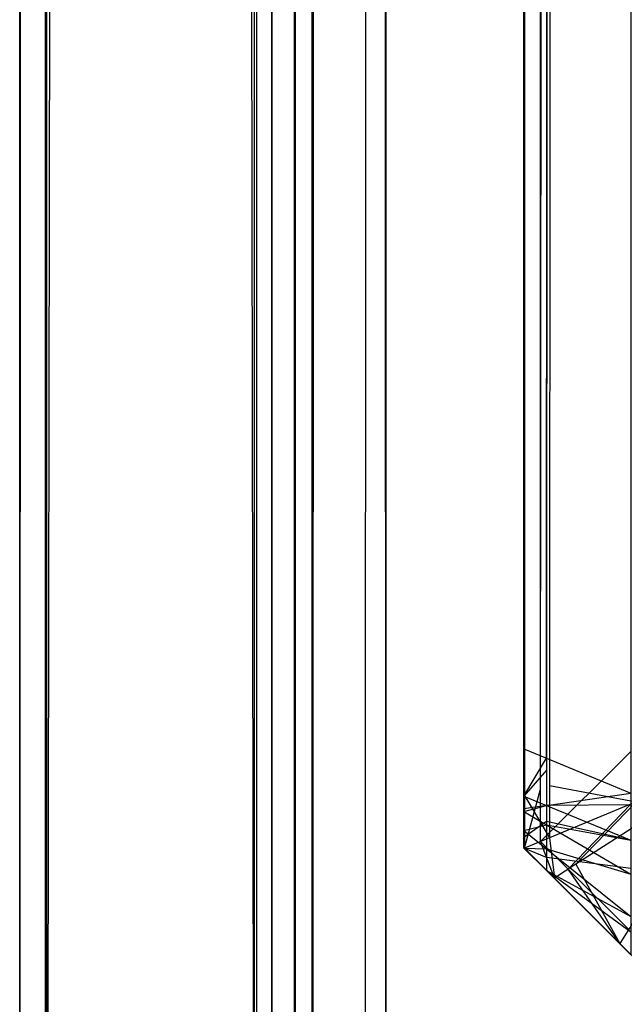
# Model space of a CAD drawing. Extents: x 0 to 1.6, y -0.5 to 0.
# Tile 2 of 188: x 0 to 0.0024, y -0.49812 to -0.49421. Entities that reach past the tile are written whole.
import ezdxf

# ---------------------------------------------------------------- set-up
doc = ezdxf.new("R2010")
doc.units = 0
for name, color, linetype in [('L50_ABDECKPL_0___REPLACEMTFOREM', 7, 'CONTINUOUS'), ('L51_KORPUS1_0', 7, 'CONTINUOUS'), ('L55_KORPUS1_4', 7, 'CONTINUOUS')]:
    doc.layers.add(name, color=color, linetype=linetype)

msp = doc.modelspace()

# ---------------------------------------------------------------- linework, layer by layer
at = {"layer": 'L50_ABDECKPL_0___REPLACEMTFOREM', "color": 39}
for points, invisible_edges in [([(0.001452, -0.501188, 0.590716), (0.0014, -0.00242, 0.590716), (0.001452, -0.002369, 0.590716), (0.001452, -0.501188, 0.590716)], 10), ([(0.001403, -0.002422, 0.602705), (0.001453, -0.501185, 0.602705), (0.001453, -0.002372, 0.602705), (0.001403, -0.002422, 0.602705)], 10), ([(0.001452, -0.501188, 0.590716), (0.001452, -0.002369, 0.590716), (0.001665, -0.501188, 0.590716), (0.001452, -0.501188, 0.590716)], 15), ([(0.001665, -0.501188, 0.590716), (0.001452, -0.002369, 0.590716), (0.001616, -0.002369, 0.590716), (0.001665, -0.501188, 0.590716)], 15), ([(0.001453, -0.002372, 0.602705), (0.001453, -0.501185, 0.602705), (0.001665, -0.501185, 0.602705), (0.001453, -0.002372, 0.602705)], 15), ([(0.001453, -0.002372, 0.602705), (0.001665, -0.501185, 0.602705), (0.001616, -0.002372, 0.602705), (0.001453, -0.002372, 0.602705)], 15), ([(0.001665, -0.501188, 0.590716), (0.001616, -0.002369, 0.590716), (0.471779, -0.002369, 0.590716), (0.001665, -0.501188, 0.590716)], 15), ([(0.001616, -0.002372, 0.602705), (0.001665, -0.501185, 0.602705), (0.475865, -0.002372, 0.602705), (0.001616, -0.002372, 0.602705)], 15), ([(0.001665, -0.501188, 0.590716), (0.471779, -0.002369, 0.590716), (0.471779, -0.501188, 0.590716), (0.001665, -0.501188, 0.590716)], 15), ([(0.475865, -0.002372, 0.602705), (0.001665, -0.501185, 0.602705), (0.471779, -0.501185, 0.602705), (0.475865, -0.002372, 0.602705)], 15), ([(0.001159, -0.500895, 0.590716), (0.00115, -0.00267, 0.590716), (0.0014, -0.00242, 0.590716), (0.001159, -0.500895, 0.590716)], 13), ([(0.001152, -0.002672, 0.602705), (0.001161, -0.500893, 0.602705), (0.001403, -0.002422, 0.602705), (0.001152, -0.002672, 0.602705)], 13), ([(0.001159, -0.500895, 0.590716), (0.0014, -0.00242, 0.590716), (0.00137, -0.501106, 0.590716), (0.001159, -0.500895, 0.590716)], 10), ([(0.001403, -0.002422, 0.602705), (0.001161, -0.500893, 0.602705), (0.001372, -0.501104, 0.602705), (0.001403, -0.002422, 0.602705)], 10), ([(0.00137, -0.501106, 0.590716), (0.0014, -0.00242, 0.590716), (0.001452, -0.501188, 0.590716), (0.00137, -0.501106, 0.590716)], 13), ([(0.001403, -0.002422, 0.602705), (0.001372, -0.501104, 0.602705), (0.001453, -0.501185, 0.602705), (0.001403, -0.002422, 0.602705)], 13), ([(0.000108, -0.002566, 0.591607), (0, -0.500984, 0.591715), (0, -0.002521, 0.591715), (0.000108, -0.002566, 0.591607)], 13), ([(0, -0.500984, 0.591894), (0, -0.002521, 0.591715), (0, -0.500984, 0.591715), (0, -0.500984, 0.591894)], 13), ([(0, -0.002521, 0.591715), (0, -0.500984, 0.591894), (0, -0.002521, 0.591894), (0, -0.002521, 0.591715)], 14), ([(0, -0.500984, 0.601706), (0.000101, -0.002563, 0.601807), (0, -0.002521, 0.601706), (0, -0.500984, 0.601706)], 13), ([(0, -0.500984, 0.601568), (0, -0.002521, 0.591894), (0, -0.500984, 0.591894), (0, -0.500984, 0.601568)], 13), ([(0, -0.002521, 0.591894), (0, -0.500984, 0.601568), (0, -0.002521, 0.601568), (0, -0.002521, 0.591894)], 14), ([(0, -0.500984, 0.601706), (0, -0.002521, 0.601568), (0, -0.500984, 0.601568), (0, -0.500984, 0.601706)], 13), ([(0, -0.002521, 0.601568), (0, -0.500984, 0.601706), (0, -0.002521, 0.601706), (0, -0.002521, 0.601568)], 14), ([(0.000101, -0.002563, 0.601807), (0, -0.500984, 0.601706), (0.000101, -0.500943, 0.601807), (0.000101, -0.002563, 0.601807)], 14), ([(0, -0.500984, 0.591715), (0.000108, -0.002566, 0.591607), (0.000108, -0.50094, 0.591607), (0, -0.500984, 0.591715)], 14), ([(0.00093, -0.5006, 0.602635), (0.000101, -0.002563, 0.601807), (0.000101, -0.500943, 0.601807), (0.00093, -0.5006, 0.602635)], 13), ([(0.000101, -0.002563, 0.601807), (0.00093, -0.5006, 0.602635), (0.00093, -0.002906, 0.602635), (0.000101, -0.002563, 0.601807)], 14), ([(0.00094, -0.00291, 0.590776), (0.000108, -0.50094, 0.591607), (0.000108, -0.002566, 0.591607), (0.00094, -0.00291, 0.590776)], 13), ([(0.00109, -0.002935, 0.590716), (0.00115, -0.00267, 0.590716), (0.00109, -0.50057, 0.590716), (0.00109, -0.002935, 0.590716)], 10), ([(0.00109, -0.50057, 0.590716), (0.00115, -0.00267, 0.590716), (0.00109, -0.500827, 0.590716), (0.00109, -0.50057, 0.590716)], 13), ([(0.00109, -0.500827, 0.590716), (0.00115, -0.00267, 0.590716), (0.001159, -0.500895, 0.590716), (0.00109, -0.500827, 0.590716)], 10), ([(0.001093, -0.002731, 0.602705), (0.001161, -0.500893, 0.602705), (0.001152, -0.002672, 0.602705), (0.001093, -0.002731, 0.602705)], 10), ([(0.001093, -0.002935, 0.602705), (0.001161, -0.500893, 0.602705), (0.001093, -0.002731, 0.602705), (0.001093, -0.002935, 0.602705)], 13), ([(0.000108, -0.50094, 0.591607), (0.00094, -0.00291, 0.590776), (0.00094, -0.500595, 0.590776), (0.000108, -0.50094, 0.591607)], 14), ([(0.001, -0.50057, 0.602705), (0.00093, -0.002906, 0.602635), (0.00093, -0.5006, 0.602635), (0.001, -0.50057, 0.602705)], 13), ([(0.00093, -0.002906, 0.602635), (0.001, -0.50057, 0.602705), (0.001, -0.002935, 0.602705), (0.00093, -0.002906, 0.602635)], 14), ([(0.001, -0.002935, 0.590716), (0.00094, -0.500595, 0.590776), (0.00094, -0.00291, 0.590776), (0.001, -0.002935, 0.590716)], 13), ([(0.00094, -0.500595, 0.590776), (0.001, -0.002935, 0.590716), (0.001, -0.50057, 0.590716), (0.00094, -0.500595, 0.590776)], 14), ([(0.00109, -0.002935, 0.590716), (0.001, -0.50057, 0.590716), (0.001, -0.002935, 0.590716), (0.00109, -0.002935, 0.590716)], 13), ([(0.001, -0.50057, 0.590716), (0.00109, -0.002935, 0.590716), (0.00109, -0.50057, 0.590716), (0.001, -0.50057, 0.590716)], 14), ([(0.001093, -0.50057, 0.602705), (0.001, -0.002935, 0.602705), (0.001, -0.50057, 0.602705), (0.001093, -0.50057, 0.602705)], 13), ([(0.001, -0.002935, 0.602705), (0.001093, -0.50057, 0.602705), (0.001093, -0.002935, 0.602705), (0.001, -0.002935, 0.602705)], 14), ([(0.001093, -0.50057, 0.602705), (0.001161, -0.500893, 0.602705), (0.001093, -0.002935, 0.602705), (0.001093, -0.50057, 0.602705)], 10)]:
    msp.add_3dface(points, dxfattribs=dict(at, invisible_edges=invisible_edges))
at = {"layer": 'L51_KORPUS1_0', "color": 8}
for points, invisible_edges in [([(0.002002, -0.000686, 0.007018), (0.002002, -0.497291, 0.000565), (0.002002, -0.497291, 0.007018), (0.002002, -0.000686, 0.007018)], 13), ([(0.002002, -0.497291, 0.000565), (0.002002, -0.000686, 0.007018), (0.002002, -0.000686, 0.000565), (0.002002, -0.497291, 0.000565)], 14), ([(0.002002, -0.000686, 0.00719), (0.002002, -0.497291, 0.007018), (0.002002, -0.497291, 0.00719), (0.002002, -0.000686, 0.00719)], 13), ([(0.002002, -0.497291, 0.007018), (0.002002, -0.000686, 0.00719), (0.002002, -0.000686, 0.007018), (0.002002, -0.497291, 0.007018)], 14), ([(0.002002, -0.497291, 0.00719), (0.002101, -0.000727, 0.007289), (0.002002, -0.000686, 0.00719), (0.002002, -0.497291, 0.00719)], 13), ([(0.002002, -0.000686, 0.000565), (0.002002, -0.497291, 0.0005), (0.002002, -0.497291, 0.000565), (0.002002, -0.000686, 0.000565)], 13), ([(0.002002, -0.497291, 0.0005), (0.002002, -0.000686, 0.000565), (0.002002, -0.000686, 0.0005), (0.002002, -0.497291, 0.0005)], 14), ([(0.002066, -0.000713, 0.000436), (0.002002, -0.497291, 0.0005), (0.002002, -0.000686, 0.0005), (0.002066, -0.000713, 0.000436)], 13), ([(0.002002, -0.497291, 0.0005), (0.002066, -0.000713, 0.000436), (0.002066, -0.497265, 0.000436), (0.002002, -0.497291, 0.0005)], 14), ([(0.002101, -0.000727, 0.007289), (0.002002, -0.497291, 0.00719), (0.002101, -0.497251, 0.007289), (0.002101, -0.000727, 0.007289)], 14), ([(0.002422, -0.00086, 0.000079), (0.002066, -0.497265, 0.000436), (0.002066, -0.000713, 0.000436), (0.002422, -0.00086, 0.000079)], 13), ([(0.002101, -0.497251, 0.007289), (0.002445, -0.00087, 0.007633), (0.002101, -0.000727, 0.007289), (0.002101, -0.497251, 0.007289)], 13), ([(0.002066, -0.497265, 0.000436), (0.002422, -0.00086, 0.000079), (0.002422, -0.497117, 0.000079), (0.002066, -0.497265, 0.000436)], 14), ([(0.002445, -0.00087, 0.007633), (0.002101, -0.497251, 0.007289), (0.002445, -0.497108, 0.007633), (0.002445, -0.00087, 0.007633)], 14), ([(0.002422, -0.497117, 0.000079), (0.002066, -0.497474, 0.000436), (0.002066, -0.497265, 0.000436), (0.002422, -0.497117, 0.000079)], 13), ([(0.002066, -0.497474, 0.000436), (0.002422, -0.497117, 0.000079), (0.002422, -0.497326, 0.000079), (0.002066, -0.497474, 0.000436)], 14), ([(0.002101, -0.497251, 0.007289), (0.002445, -0.497316, 0.007633), (0.002445, -0.497108, 0.007633), (0.002101, -0.497251, 0.007289)], 14), ([(0.002002, -0.497291, 0.00719), (0.002101, -0.497459, 0.007289), (0.002101, -0.497251, 0.007289), (0.002002, -0.497291, 0.00719)], 14), ([(0.002066, -0.497265, 0.000436), (0.002002, -0.4975, 0.0005), (0.002002, -0.497291, 0.0005), (0.002066, -0.497265, 0.000436)], 13), ([(0.002002, -0.4975, 0.0005), (0.002066, -0.497265, 0.000436), (0.002066, -0.497474, 0.000436), (0.002002, -0.4975, 0.0005)], 14), ([(0.002445, -0.497316, 0.007633), (0.002101, -0.497251, 0.007289), (0.002101, -0.497459, 0.007289), (0.002445, -0.497316, 0.007633)], 13), ([(0.002002, -0.497291, 0.007018), (0.002002, -0.4975, 0.000565), (0.002002, -0.4975, 0.007018), (0.002002, -0.497291, 0.007018)], 13), ([(0.002002, -0.4975, 0.000565), (0.002002, -0.497291, 0.007018), (0.002002, -0.497291, 0.000565), (0.002002, -0.4975, 0.000565)], 14), ([(0.002002, -0.497291, 0.00719), (0.002002, -0.4975, 0.007018), (0.002002, -0.4975, 0.00719), (0.002002, -0.497291, 0.00719)], 13), ([(0.002002, -0.4975, 0.007018), (0.002002, -0.497291, 0.00719), (0.002002, -0.497291, 0.007018), (0.002002, -0.4975, 0.007018)], 14), ([(0.002101, -0.497459, 0.007289), (0.002002, -0.497291, 0.00719), (0.002002, -0.4975, 0.00719), (0.002101, -0.497459, 0.007289)], 13), ([(0.002002, -0.497291, 0.000565), (0.002002, -0.4975, 0.0005), (0.002002, -0.4975, 0.000565), (0.002002, -0.497291, 0.000565)], 13), ([(0.002002, -0.4975, 0.0005), (0.002002, -0.497291, 0.000565), (0.002002, -0.497291, 0.0005), (0.002002, -0.4975, 0.0005)], 14), ([(0.002422, -0.497326, 0.000079), (0.002176, -0.497583, 0.000436), (0.002066, -0.497474, 0.000436), (0.002422, -0.497326, 0.000079)], 13), ([(0.002206, -0.497564, 0.007289), (0.002445, -0.497316, 0.007633), (0.002101, -0.497459, 0.007289), (0.002206, -0.497564, 0.007289)], 13), ([(0.002176, -0.497583, 0.000436), (0.002422, -0.497326, 0.000079), (0.002483, -0.497386, 0.000079), (0.002176, -0.497583, 0.000436)], 14), ([(0.002445, -0.497316, 0.007633), (0.002206, -0.497564, 0.007289), (0.002502, -0.497374, 0.007633), (0.002445, -0.497316, 0.007633)], 14), ([(0.002483, -0.497386, 0.000079), (0.002416, -0.497823, 0.000436), (0.002176, -0.497583, 0.000436), (0.002483, -0.497386, 0.000079)], 13), ([(0.002435, -0.497793, 0.007289), (0.002502, -0.497374, 0.007633), (0.002206, -0.497564, 0.007289), (0.002435, -0.497793, 0.007289)], 13), ([(0.002121, -0.497619, 0.00719), (0.002101, -0.497459, 0.007289), (0.002002, -0.4975, 0.00719), (0.002121, -0.497619, 0.00719)], 13), ([(0.002066, -0.497474, 0.000436), (0.002121, -0.497619, 0.0005), (0.002002, -0.4975, 0.0005), (0.002066, -0.497474, 0.000436)], 13), ([(0.002121, -0.497619, 0.0005), (0.002066, -0.497474, 0.000436), (0.002176, -0.497583, 0.000436), (0.002121, -0.497619, 0.0005)], 14), ([(0.002101, -0.497459, 0.007289), (0.002121, -0.497619, 0.00719), (0.002206, -0.497564, 0.007289), (0.002101, -0.497459, 0.007289)], 14), ([(0.002002, -0.4975, 0.007018), (0.002121, -0.497619, 0.000565), (0.002121, -0.497619, 0.007018), (0.002002, -0.4975, 0.007018)], 13), ([(0.002121, -0.497619, 0.000565), (0.002002, -0.4975, 0.007018), (0.002002, -0.4975, 0.000565), (0.002121, -0.497619, 0.000565)], 14), ([(0.002002, -0.4975, 0.00719), (0.002121, -0.497619, 0.007018), (0.002121, -0.497619, 0.00719), (0.002002, -0.4975, 0.00719)], 13), ([(0.002121, -0.497619, 0.007018), (0.002002, -0.4975, 0.00719), (0.002002, -0.4975, 0.007018), (0.002121, -0.497619, 0.007018)], 14), ([(0.002002, -0.4975, 0.000565), (0.002121, -0.497619, 0.0005), (0.002121, -0.497619, 0.000565), (0.002002, -0.4975, 0.000565)], 13), ([(0.002121, -0.497619, 0.0005), (0.002002, -0.4975, 0.000565), (0.002002, -0.4975, 0.0005), (0.002121, -0.497619, 0.0005)], 14), ([(0.00238, -0.497878, 0.00719), (0.002206, -0.497564, 0.007289), (0.002121, -0.497619, 0.00719), (0.00238, -0.497878, 0.00719)], 13), ([(0.002176, -0.497583, 0.000436), (0.00238, -0.497878, 0.0005), (0.002121, -0.497619, 0.0005), (0.002176, -0.497583, 0.000436)], 13), ([(0.00238, -0.497878, 0.0005), (0.002176, -0.497583, 0.000436), (0.002416, -0.497823, 0.000436), (0.00238, -0.497878, 0.0005)], 14), ([(0.002206, -0.497564, 0.007289), (0.00238, -0.497878, 0.00719), (0.002435, -0.497793, 0.007289), (0.002206, -0.497564, 0.007289)], 14), ([(0.00238, -0.497878, 0.000565), (0.002121, -0.497619, 0.0005), (0.00238, -0.497878, 0.0005), (0.00238, -0.497878, 0.000565)], 13), ([(0.002121, -0.497619, 0.0005), (0.00238, -0.497878, 0.000565), (0.002121, -0.497619, 0.000565), (0.002121, -0.497619, 0.0005)], 14), ([(0.00238, -0.497878, 0.00719), (0.002121, -0.497619, 0.007018), (0.00238, -0.497878, 0.007018), (0.00238, -0.497878, 0.00719)], 13), ([(0.002121, -0.497619, 0.007018), (0.00238, -0.497878, 0.00719), (0.002121, -0.497619, 0.00719), (0.002121, -0.497619, 0.007018)], 14), ([(0.00238, -0.497878, 0.007018), (0.002121, -0.497619, 0.000565), (0.00238, -0.497878, 0.000565), (0.00238, -0.497878, 0.007018)], 13), ([(0.002121, -0.497619, 0.000565), (0.00238, -0.497878, 0.007018), (0.002121, -0.497619, 0.007018), (0.002121, -0.497619, 0.000565)], 14), ([(0.002502, -0.498, 0.00719), (0.002435, -0.497793, 0.007289), (0.00238, -0.497878, 0.00719), (0.002502, -0.498, 0.00719)], 13), ([(0.002416, -0.497823, 0.000436), (0.002502, -0.498, 0.0005), (0.00238, -0.497878, 0.0005), (0.002416, -0.497823, 0.000436)], 13), ([(0.002502, -0.498, 0.007018), (0.00238, -0.497878, 0.000565), (0.002502, -0.498, 0.000565), (0.002502, -0.498, 0.007018)], 13), ([(0.00238, -0.497878, 0.000565), (0.002502, -0.498, 0.007018), (0.00238, -0.497878, 0.007018), (0.00238, -0.497878, 0.000565)], 14), ([(0.002502, -0.498, 0.00719), (0.00238, -0.497878, 0.007018), (0.002502, -0.498, 0.007018), (0.002502, -0.498, 0.00719)], 13), ([(0.00238, -0.497878, 0.007018), (0.002502, -0.498, 0.00719), (0.00238, -0.497878, 0.00719), (0.00238, -0.497878, 0.007018)], 14), ([(0.002502, -0.498, 0.000565), (0.00238, -0.497878, 0.0005), (0.002502, -0.498, 0.0005), (0.002502, -0.498, 0.000565)], 13), ([(0.00238, -0.497878, 0.0005), (0.002502, -0.498, 0.000565), (0.00238, -0.497878, 0.000565), (0.00238, -0.497878, 0.0005)], 14)]:
    msp.add_3dface(points, dxfattribs=dict(at, invisible_edges=invisible_edges))
at = {"layer": 'L55_KORPUS1_4', "color": 8}
for points, invisible_edges in [([(0.002089, -0.49719, 0.007298), (0.002424, -0.019272, 0.006963), (0.002424, -0.497328, 0.006963), (0.002089, -0.49719, 0.007298)], 13), ([(0.002424, -0.019272, 0.006963), (0.002089, -0.49719, 0.007298), (0.002089, -0.01941, 0.007298), (0.002424, -0.019272, 0.006963)], 14), ([(0.002424, -0.019326, 0.590314), (0.002089, -0.497142, 0.58998), (0.002424, -0.497281, 0.590314), (0.002424, -0.019326, 0.590314)], 13), ([(0.002089, -0.497142, 0.58998), (0.002424, -0.019326, 0.590314), (0.002089, -0.019465, 0.58998), (0.002089, -0.497142, 0.58998)], 14), ([(0.002, -0.497153, 0.007387), (0.002089, -0.01941, 0.007298), (0.002089, -0.49719, 0.007298), (0.002, -0.497153, 0.007387)], 13), ([(0.002089, -0.01941, 0.007298), (0.002, -0.497153, 0.007387), (0.002, -0.019447, 0.007387), (0.002089, -0.01941, 0.007298)], 14), ([(0.002, -0.019447, 0.007509), (0.002, -0.497153, 0.007387), (0.002, -0.497153, 0.007509), (0.002, -0.019447, 0.007509)], 13), ([(0.002, -0.497153, 0.007387), (0.002, -0.019447, 0.007509), (0.002, -0.019447, 0.007387), (0.002, -0.497153, 0.007387)], 14), ([(0.002, -0.497153, 0.007509), (0.002, -0.497105, 0.589768), (0.002, -0.019447, 0.007509), (0.002, -0.497153, 0.007509)], 13), ([(0.002, -0.019447, 0.007509), (0.002, -0.497105, 0.589768), (0.002, -0.019502, 0.589768), (0.002, -0.019447, 0.007509)], 10), ([(0.002089, -0.019465, 0.58998), (0.002, -0.497105, 0.58989), (0.002089, -0.497142, 0.58998), (0.002089, -0.019465, 0.58998)], 13), ([(0.002, -0.497105, 0.58989), (0.002089, -0.019465, 0.58998), (0.002, -0.019502, 0.58989), (0.002, -0.497105, 0.58989)], 14), ([(0.002, -0.019502, 0.58989), (0.002, -0.497105, 0.589768), (0.002, -0.497105, 0.58989), (0.002, -0.019502, 0.58989)], 13), ([(0.002, -0.497105, 0.589768), (0.002, -0.019502, 0.58989), (0.002, -0.019502, 0.589768), (0.002, -0.497105, 0.589768)], 14), ([(0.002, -0.497105, 0.58989), (0.002, -0.497242, 0.589768), (0.002, -0.497293, 0.58989), (0.002, -0.497105, 0.58989)], 13), ([(0.002, -0.497242, 0.589768), (0.002, -0.497105, 0.58989), (0.002, -0.497105, 0.589768), (0.002, -0.497242, 0.589768)], 14), ([(0.002, -0.497293, 0.58989), (0.002089, -0.497142, 0.58998), (0.002, -0.497105, 0.58989), (0.002, -0.497293, 0.58989)], 14), ([(0.002, -0.497242, 0.007509), (0.002, -0.497242, 0.589768), (0.002, -0.497105, 0.589768), (0.002, -0.497242, 0.007509)], 13), ([(0.002, -0.497242, 0.007509), (0.002, -0.497105, 0.589768), (0.002, -0.497153, 0.007509), (0.002, -0.497242, 0.007509)], 10), ([(0.002089, -0.497142, 0.58998), (0.002, -0.497293, 0.58989), (0.002089, -0.49733, 0.58998), (0.002089, -0.497142, 0.58998)], 13), ([(0.002089, -0.49719, 0.007298), (0.002, -0.497293, 0.007387), (0.002, -0.497153, 0.007387), (0.002089, -0.49719, 0.007298)], 14), ([(0.002, -0.497242, 0.007509), (0.002, -0.497153, 0.007387), (0.002, -0.497293, 0.007387), (0.002, -0.497242, 0.007509)], 13), ([(0.002, -0.497153, 0.007387), (0.002, -0.497242, 0.007509), (0.002, -0.497153, 0.007509), (0.002, -0.497153, 0.007387)], 14), ([(0.002089, -0.49733, 0.58998), (0.002424, -0.497281, 0.590314), (0.002089, -0.497142, 0.58998), (0.002089, -0.49733, 0.58998)], 14), ([(0.002, -0.497293, 0.007387), (0.002089, -0.49719, 0.007298), (0.002089, -0.49733, 0.007298), (0.002, -0.497293, 0.007387)], 13), ([(0.002424, -0.497328, 0.006963), (0.002089, -0.49733, 0.007298), (0.002089, -0.49719, 0.007298), (0.002424, -0.497328, 0.006963)], 14), ([(0.002, -0.497283, 0.589728), (0.002, -0.497293, 0.58989), (0.002, -0.497242, 0.589768), (0.002, -0.497283, 0.589728)], 14), ([(0.002, -0.497293, 0.007387), (0.002, -0.497276, 0.007543), (0.002, -0.497242, 0.007509), (0.002, -0.497293, 0.007387)], 14), ([(0.002, -0.497276, 0.007543), (0.002, -0.497283, 0.589728), (0.002, -0.497242, 0.589768), (0.002, -0.497276, 0.007543)], 13), ([(0.002, -0.497276, 0.007543), (0.002, -0.497242, 0.589768), (0.002, -0.497242, 0.007509), (0.002, -0.497276, 0.007543)], 10), ([(0.002, -0.497344, 0.007438), (0.002, -0.497351, 0.007618), (0.002, -0.497276, 0.007543), (0.002, -0.497344, 0.007438)], 14), ([(0.002, -0.497276, 0.007543), (0.002, -0.497293, 0.007387), (0.002, -0.497344, 0.007438), (0.002, -0.497276, 0.007543)], 13), ([(0.002, -0.497351, 0.007618), (0.002, -0.497333, 0.589678), (0.002, -0.497276, 0.007543), (0.002, -0.497351, 0.007618)], 13), ([(0.002, -0.497276, 0.007543), (0.002, -0.497333, 0.589678), (0.002, -0.497283, 0.589728), (0.002, -0.497276, 0.007543)], 10), ([(0.002, -0.497333, 0.589678), (0.002, -0.497354, 0.589829), (0.002, -0.497283, 0.589728), (0.002, -0.497333, 0.589678)], 14), ([(0.002, -0.497293, 0.58989), (0.002, -0.497283, 0.589728), (0.002, -0.497354, 0.589829), (0.002, -0.497293, 0.58989)], 13), ([(0.002424, -0.497281, 0.590314), (0.002089, -0.49733, 0.58998), (0.002424, -0.497468, 0.590314), (0.002424, -0.497281, 0.590314)], 13), ([(0.002, -0.497354, 0.589829), (0.002089, -0.49733, 0.58998), (0.002, -0.497293, 0.58989), (0.002, -0.497354, 0.589829)], 14), ([(0.002089, -0.49733, 0.007298), (0.002, -0.497344, 0.007438), (0.002, -0.497293, 0.007387), (0.002089, -0.49733, 0.007298)], 14), ([(0.002089, -0.49733, 0.007298), (0.002424, -0.497328, 0.006963), (0.002424, -0.497468, 0.006963), (0.002089, -0.49733, 0.007298)], 13), ([(0.002089, -0.49733, 0.58998), (0.002, -0.497354, 0.589829), (0.002089, -0.497407, 0.589903), (0.002089, -0.49733, 0.58998)], 13), ([(0.002, -0.497344, 0.007438), (0.002089, -0.49733, 0.007298), (0.002089, -0.497394, 0.007362), (0.002, -0.497344, 0.007438)], 13), ([(0.002, -0.497354, 0.589829), (0.002, -0.497333, 0.589678), (0.002, -0.49743, 0.589753), (0.002, -0.497354, 0.589829)], 13), ([(0.002, -0.497378, 0.589632), (0.002, -0.49743, 0.589753), (0.002, -0.497333, 0.589678), (0.002, -0.497378, 0.589632)], 14), ([(0.002, -0.497333, 0.589678), (0.002, -0.497378, 0.589448), (0.002, -0.497378, 0.589632), (0.002, -0.497333, 0.589678)], 13), ([(0.002, -0.497378, 0.589448), (0.002, -0.497333, 0.589678), (0.002, -0.497378, 0.007813), (0.002, -0.497378, 0.589448)], 10), ([(0.002, -0.497378, 0.007813), (0.002, -0.497333, 0.589678), (0.002, -0.497378, 0.007645), (0.002, -0.497378, 0.007813)], 13), ([(0.002, -0.497378, 0.007645), (0.002, -0.497333, 0.589678), (0.002, -0.497351, 0.007618), (0.002, -0.497378, 0.007645)], 10), ([(0.002, -0.497351, 0.007618), (0.002, -0.497344, 0.007438), (0.002, -0.497458, 0.007553), (0.002, -0.497351, 0.007618)], 13), ([(0.002089, -0.497394, 0.007362), (0.002, -0.497458, 0.007553), (0.002, -0.497344, 0.007438), (0.002089, -0.497394, 0.007362)], 14), ([(0.002, -0.497458, 0.007553), (0.002, -0.497378, 0.007645), (0.002, -0.497351, 0.007618), (0.002, -0.497458, 0.007553)], 14), ([(0.002, -0.49743, 0.589753), (0.002089, -0.497407, 0.589903), (0.002, -0.497354, 0.589829), (0.002, -0.49743, 0.589753)], 14), ([(0.002089, -0.497407, 0.589903), (0.002424, -0.497468, 0.590314), (0.002089, -0.49733, 0.58998), (0.002089, -0.497407, 0.589903)], 14), ([(0.002424, -0.497468, 0.006963), (0.002089, -0.497394, 0.007362), (0.002089, -0.49733, 0.007298), (0.002424, -0.497468, 0.006963)], 14), ([(0.002, -0.497378, 0.007645), (0.002, -0.497458, 0.007553), (0.002, -0.4975, 0.007595), (0.002, -0.497378, 0.007645)], 13), ([(0.002, -0.497378, 0.589448), (0.002, -0.4975, 0.007813), (0.002, -0.4975, 0.589448), (0.002, -0.497378, 0.589448)], 13), ([(0.002, -0.4975, 0.007813), (0.002, -0.497378, 0.589448), (0.002, -0.497378, 0.007813), (0.002, -0.4975, 0.007813)], 14), ([(0.002, -0.497378, 0.007813), (0.002, -0.4975, 0.007595), (0.002, -0.4975, 0.007813), (0.002, -0.497378, 0.007813)], 13), ([(0.002, -0.4975, 0.007595), (0.002, -0.497378, 0.007813), (0.002, -0.497378, 0.007645), (0.002, -0.4975, 0.007595)], 14), ([(0.002, -0.49743, 0.589753), (0.002, -0.497378, 0.589632), (0.002, -0.4975, 0.589683), (0.002, -0.49743, 0.589753)], 13), ([(0.002, -0.497378, 0.589632), (0.002, -0.4975, 0.589448), (0.002, -0.4975, 0.589683), (0.002, -0.497378, 0.589632)], 13), ([(0.002, -0.4975, 0.589448), (0.002, -0.497378, 0.589632), (0.002, -0.497378, 0.589448), (0.002, -0.4975, 0.589448)], 14), ([(0.002, -0.497458, 0.007553), (0.002089, -0.497394, 0.007362), (0.002089, -0.497537, 0.007505), (0.002, -0.497458, 0.007553)], 13), ([(0.002089, -0.497407, 0.589903), (0.002, -0.49743, 0.589753), (0.002089, -0.497502, 0.589807), (0.002089, -0.497407, 0.589903)], 13), ([(0.002424, -0.497581, 0.007076), (0.002089, -0.497537, 0.007505), (0.002089, -0.497394, 0.007362), (0.002424, -0.497581, 0.007076)], 14), ([(0.002089, -0.497394, 0.007362), (0.002424, -0.497468, 0.006963), (0.002424, -0.497581, 0.007076), (0.002089, -0.497394, 0.007362)], 13), ([(0.002089, -0.497502, 0.589807), (0.002424, -0.497603, 0.590179), (0.002089, -0.497407, 0.589903), (0.002089, -0.497502, 0.589807)], 14), ([(0.002424, -0.497468, 0.590314), (0.002089, -0.497407, 0.589903), (0.002424, -0.497603, 0.590179), (0.002424, -0.497468, 0.590314)], 13), ([(0.002, -0.4975, 0.589683), (0.002089, -0.497502, 0.589807), (0.002, -0.49743, 0.589753), (0.002, -0.4975, 0.589683)], 14), ([(0.002089, -0.497537, 0.007505), (0.002, -0.4975, 0.007595), (0.002, -0.497458, 0.007553), (0.002089, -0.497537, 0.007505)], 14), ([(0.002, -0.4975, 0.007595), (0.002089, -0.497537, 0.007505), (0.002089, -0.497589, 0.007557), (0.002, -0.4975, 0.007595)], 13), ([(0.002089, -0.497502, 0.589807), (0.002, -0.4975, 0.589683), (0.002089, -0.497589, 0.58972), (0.002089, -0.497502, 0.589807)], 13), ([(0.002, -0.4975, 0.007813), (0.002089, -0.497589, 0.007557), (0.002089, -0.497589, 0.007776), (0.002, -0.4975, 0.007813)], 13), ([(0.002089, -0.497589, 0.007557), (0.002, -0.4975, 0.007813), (0.002, -0.4975, 0.007595), (0.002089, -0.497589, 0.007557)], 14), ([(0.002, -0.4975, 0.589448), (0.002089, -0.497589, 0.007776), (0.002089, -0.497589, 0.589485), (0.002, -0.4975, 0.589448)], 13), ([(0.002089, -0.497589, 0.007776), (0.002, -0.4975, 0.589448), (0.002, -0.4975, 0.007813), (0.002089, -0.497589, 0.007776)], 14), ([(0.002, -0.4975, 0.589683), (0.002089, -0.497589, 0.589485), (0.002089, -0.497589, 0.58972), (0.002, -0.4975, 0.589683)], 13), ([(0.002089, -0.497589, 0.589485), (0.002, -0.4975, 0.589683), (0.002, -0.4975, 0.589448), (0.002089, -0.497589, 0.589485)], 14), ([(0.002424, -0.497603, 0.590179), (0.002089, -0.497502, 0.589807), (0.002424, -0.497771, 0.590012), (0.002424, -0.497603, 0.590179)], 13), ([(0.002089, -0.497589, 0.58972), (0.002424, -0.497771, 0.590012), (0.002089, -0.497502, 0.589807), (0.002089, -0.497589, 0.58972)], 14), ([(0.002089, -0.497537, 0.007505), (0.002424, -0.497581, 0.007076), (0.002424, -0.497833, 0.007328), (0.002089, -0.497537, 0.007505)], 13), ([(0.002424, -0.497833, 0.007328), (0.002089, -0.497589, 0.007557), (0.002089, -0.497537, 0.007505), (0.002424, -0.497833, 0.007328)], 14), ([(0.002089, -0.497589, 0.007557), (0.002424, -0.497833, 0.007328), (0.002424, -0.497924, 0.007419), (0.002089, -0.497589, 0.007557)], 13), ([(0.002424, -0.497771, 0.590012), (0.002089, -0.497589, 0.58972), (0.002424, -0.497924, 0.589858), (0.002424, -0.497771, 0.590012)], 13), ([(0.002424, -0.497924, 0.589624), (0.002089, -0.497589, 0.58972), (0.002089, -0.497589, 0.589485), (0.002424, -0.497924, 0.589624)], 13), ([(0.002089, -0.497589, 0.58972), (0.002424, -0.497924, 0.589624), (0.002424, -0.497924, 0.589858), (0.002089, -0.497589, 0.58972)], 14), ([(0.002424, -0.497924, 0.589624), (0.002089, -0.497589, 0.007776), (0.002424, -0.497924, 0.007638), (0.002424, -0.497924, 0.589624)], 13), ([(0.002089, -0.497589, 0.007776), (0.002424, -0.497924, 0.589624), (0.002089, -0.497589, 0.589485), (0.002089, -0.497589, 0.007776)], 14), ([(0.002424, -0.497924, 0.007638), (0.002089, -0.497589, 0.007557), (0.002424, -0.497924, 0.007419), (0.002424, -0.497924, 0.007638)], 13), ([(0.002089, -0.497589, 0.007557), (0.002424, -0.497924, 0.007638), (0.002089, -0.497589, 0.007776), (0.002089, -0.497589, 0.007557)], 14)]:
    msp.add_3dface(points, dxfattribs=dict(at, invisible_edges=invisible_edges))

doc.saveas('drawing.dxf')
